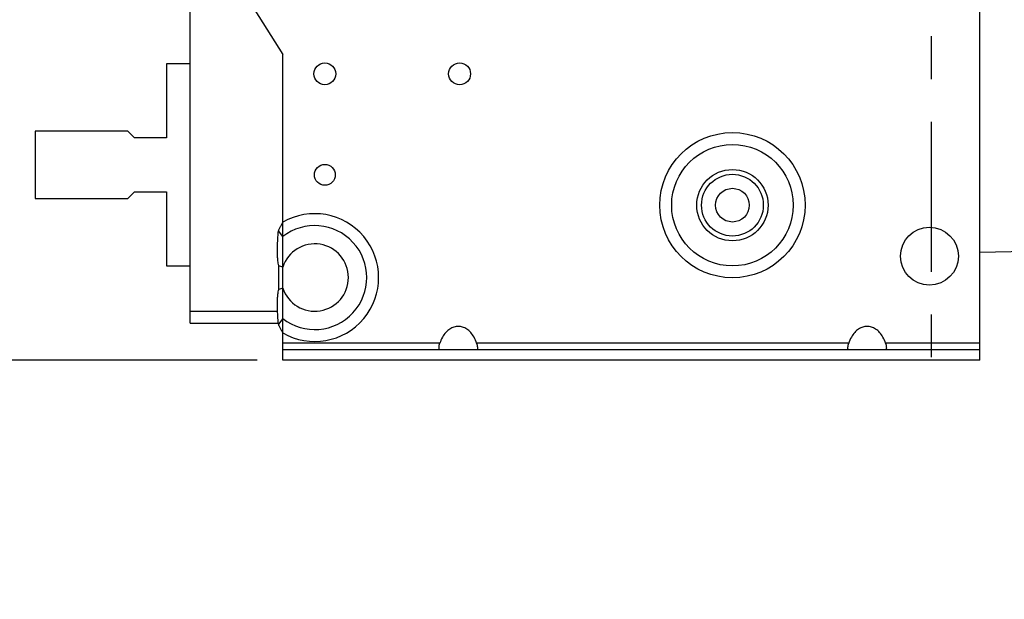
# Model space of a CAD drawing. Extents: x 0 to 17, y 0 to 11.
# Tile 5 of 27: x 9.3 to 11.6, y 1.9 to 3.3. Entities that reach past the tile are written whole.
import ezdxf
from ezdxf.enums import TextEntityAlignment as Align

# ---------------------------------------------------------------- set-up
doc = ezdxf.new("R2010")
doc.units = 0
doc.header["$LTSCALE"] = 0.935
doc.linetypes.add('CENTER', pattern=[0.6, 0.375, -0.075, 0.075, -0.075])
doc.layers.get('0').update_dxf_attribs({"linetype": 'CONTINUOUS'})
doc.layers.add('DEFAULT_1', color=7, linetype='CENTER')
doc.styles.add('TEXTSTYLE_0', font='arial.ttf', dxfattribs={"width": 0.8})
doc.dimstyles.new('DIMSTYLE_1', dxfattribs={"dimtxt": 0.12, "dimasz": 0.12, "dimexe": 0.18, "dimexo": 0.0625, "dimgap": 0.09, "dimtad": 0, "dimtih": 1, "dimtoh": 1, "dimdec": 1, "dimlfac": 5, "dimzin": 4, "dimtxsty": 'STANDARD', "dimcen": 0.09, "dimazin": 3, "dimtp": 0.1, "dimtm": 0.1, "dimtfac": 1, "dimtdec": 1, "dimtofl": 0, "dimtmove": 0, "dimatfit": 3, "dimtolj": 1, "dimtzin": 4})

# ---------------------------------------------------------------- blocks, each defined once
blk = doc.blocks.new('*D0')
at = {"color": 2, "linetype": 'CONTINUOUS'}
for p, q in [((9.2602616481, 3.0135841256), (9.0712997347, 3.0135841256)), ((9.1312997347, 3.0135841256), (9.1312997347, 2.7458664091)), ((9.1312997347, 2.4781486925), (9.1312997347, 2.7458664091)), ((9.1312997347, 2.7458664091), (9.1312997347, 2.2469744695)), ((9.8390018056, 2.4781486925), (9.0712997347, 2.4781486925)), ((9.1312997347, 2.2469744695), (8.9439937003, 2.2469744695))]:
    blk.add_line(p, q, dxfattribs=at)
for points in [[(9.1612997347, 2.8935841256), (9.1312997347, 3.0135841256), (9.1012997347, 2.8935841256)], [(9.1012997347, 2.5981486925), (9.1312997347, 2.4781486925), (9.1612997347, 2.5981486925)]]:
    blk.add_solid(points, dxfattribs=at)
at = {"color": 2, "linetype": 'CONTINUOUS', "style": 'TEXTSTYLE_0'}
for s, width, p, p2 in [('2.68', 0.6793680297, (8.4651089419, 2.1869744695), (8.7912055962, 2.1869744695)), ('[', 0.3866171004, (8.4651089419, 2.0069744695), (8.5115029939, 2.0069744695)), ('68,0', 0.6793680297, (8.5115029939, 2.0069744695), (8.8375996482, 2.0069744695)), (']', 0.3866171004, (8.8375996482, 2.0069744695), (8.8839937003, 2.0069744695))]:
    blk.add_text(s, height=0.12, dxfattribs=dict(at, width=width)).set_placement(p, p2, align=Align.FIT)
blk = doc.blocks.new('*D1')
at = {"color": 2, "linetype": 'CONTINUOUS'}
for p, q in [((9.2602616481, 4.0635841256), (8.3084423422, 4.0635841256)), ((8.3684423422, 4.0635841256), (8.3684423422, 3.4653633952)), ((8.3684423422, 2.4781486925), (8.3684423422, 3.0933633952)), ((9.8390018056, 2.4781486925), (8.3084423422, 2.4781486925))]:
    blk.add_line(p, q, dxfattribs=at)
for points in [[(8.3984423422, 3.9435841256), (8.3684423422, 4.0635841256), (8.3384423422, 3.9435841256)], [(8.3384423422, 2.5981486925), (8.3684423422, 2.4781486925), (8.3984423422, 2.5981486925)]]:
    blk.add_solid(points, dxfattribs=at)
at = {"color": 2, "linetype": 'CONTINUOUS', "style": 'TEXTSTYLE_0'}
for s, width, p, p2 in [('7.93', 0.6793680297, (8.1123828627, 3.3093633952), (8.4384795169, 3.3093633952)), ('[', 0.3866171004, (8.1123828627, 3.1293633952), (8.1587769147, 3.1293633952)), ('201,4', 0.6988847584, (8.1587769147, 3.1293633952), (8.5781077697, 3.1293633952)), (']', 0.3866171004, (8.5781077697, 3.1293633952), (8.6245018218, 3.1293633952))]:
    blk.add_text(s, height=0.12, dxfattribs=dict(at, width=width)).set_placement(p, p2, align=Align.FIT)

msp = doc.modelspace()

# ---------------------------------------------------------------- linework, layer by layer
at = {"color": 7, "linetype": 'CONTINUOUS'}
for p, q in [((9.6824663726, 2.564765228), (9.6824663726, 4.9269699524)), ((11.5289230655, 2.4781486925), (11.5289230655, 3.5768353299)), ((9.8123876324, 3.330904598), (9.8990018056, 3.1922929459)), ((9.8990018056, 2.4781486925), (9.8990018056, 3.1922929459)), ((9.6273482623, 3.1710644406), (9.6273482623, 2.9978360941)), ((9.6824663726, 3.1710644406), (9.6273482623, 3.1710644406)), ((9.3202616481, 3.0135841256), (9.3202616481, 2.8561038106)), ((9.5367970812, 3.0135841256), (9.3202616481, 3.0135841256)), ((9.5525451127, 2.9978360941), (9.5367970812, 3.0135841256)), ((9.6273482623, 2.9978360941), (9.5525451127, 2.9978360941)), ((9.3202616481, 2.8561038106), (9.5367970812, 2.8561038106)), ((9.5367970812, 2.8561038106), (9.5525451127, 2.8718518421)), ((9.5525451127, 2.8718518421), (9.6273482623, 2.8718518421)), ((9.6273482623, 2.8718518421), (9.6273482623, 2.6986234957)), ((9.8990018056, 2.7668554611), (9.8887215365, 2.7800204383)), ((11.9690805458, 2.7374423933), (11.5289230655, 2.7297594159)), ((9.6273482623, 2.6986234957), (9.6824663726, 2.6986234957)), ((9.8990018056, 2.6956486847), (9.8897064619, 2.6987039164)), ((9.8897064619, 2.6434202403), (9.8897064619, 2.6987039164)), ((9.8990018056, 2.6464754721), (9.8897064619, 2.6434202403)), ((9.6824663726, 2.5923242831), (9.8868541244, 2.5923242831)), ((9.6824663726, 2.564765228), (9.888554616, 2.564765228)), ((9.8990018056, 2.5752686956), (9.8887215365, 2.5621037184)), ((10.2661816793, 2.5175187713), (9.8990018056, 2.5175187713)), ((11.2220871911, 2.5175187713), (10.3522943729, 2.5175187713)), ((11.5289230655, 2.5175187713), (11.3081998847, 2.5175187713)), ((11.5289230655, 2.5017707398), (9.8990018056, 2.5017707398)), ((11.5289230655, 2.4781486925), (9.8990018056, 2.4781486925))]:
    msp.add_line(p, q, dxfattribs=at)
for centre, radius in [((9.9974270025, 3.1474400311), 0.0255905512), ((10.3123876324, 3.1474400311), 0.0255905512), ((10.950182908, 2.8403534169), 0.1698509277), ((10.950182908, 2.8403534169), 0.1420120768), ((9.9974270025, 2.9112195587), 0.0244094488), ((10.950182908, 2.8403534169), 0.0833526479), ((10.950182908, 2.8403534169), 0.0722171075), ((10.950182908, 2.8403534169), 0.0393700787), ((11.4108128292, 2.7210620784), 0.0677165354)]:
    msp.add_circle(centre, radius, dxfattribs=at)
for radius, start, end in [(0.1493784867, 239.9495382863, 120.0504617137), (0.1215396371, 232.0144296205, 127.9855703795), (0.0787401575, 198.1948723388, 161.8051276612)]:
    msp.add_arc((9.9738049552, 2.6710620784), radius, start, end, dxfattribs=at)
at = {"color": 4, "linetype": 'CONTINUOUS'}
msp.add_open_spline([(0.2175, 10.8), (0.2175006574, 10.8000004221), (0.2175042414, 10.7999998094), (0.2175090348, 10.8000001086), (0.2175185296, 10.7999999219), (0.2175315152, 10.8000000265), (0.2175473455, 10.7999999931), (0.2175683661, 10.800000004), (0.2175946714, 10.7999999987), (0.2176367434, 10.8000000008), (0.217689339, 10.7999999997), (0.2177524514, 10.8000000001), (0.2178155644, 10.8), (0.2178997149, 10.8), (0.218004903, 10.8), (0.2181311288, 10.8), (0.2182994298, 10.8), (0.2185098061, 10.8), (0.2187622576, 10.8), (0.2190147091, 10.8), (0.2192671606, 10.8), (0.2196037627, 10.8), (0.2200245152, 10.8), (0.2205294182, 10.8), (0.2210343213, 10.8), (0.2217075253, 10.8), (0.2225490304, 10.8), (0.2235588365, 10.8), (0.2245686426, 10.8), (0.2255784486, 10.8), (0.2265882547, 10.8), (0.2279346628, 10.8), (0.229617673, 10.8), (0.2316372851, 10.8), (0.2336568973, 10.8), (0.2356765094, 10.8), (0.2376961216, 10.8), (0.2397157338, 10.8), (0.24240855, 10.8), (0.2457745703, 10.8), (0.2498137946, 10.8), (0.2538530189, 10.8), (0.2578922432, 10.8), (0.2619314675, 10.8), (0.2673171, 10.8), (0.2740491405, 10.8), (0.2821275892, 10.8), (0.2902060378, 10.8), (0.2982844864, 10.8), (0.3063629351, 10.8), (0.3144413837, 10.8), (0.3225198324, 10.8), (0.3332910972, 10.8), (0.3467551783, 10.8), (0.3629120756, 10.8), (0.3790689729, 10.8), (0.3952258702, 10.8), (0.4113827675, 10.8), (0.4275396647, 10.8), (0.4490821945, 10.8), (0.4760103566, 10.8), (0.5083241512, 10.8), (0.5406379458, 10.8), (0.5729517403, 10.8), (0.6052655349, 10.8), (0.6375793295, 10.8), (0.6698931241, 10.8), (0.7022069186, 10.8), (0.7452919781, 10.8), (0.7991483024, 10.8), (0.8637758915, 10.8), (0.9284034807, 10.8), (0.9930310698, 10.8), (1.057658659, 10.8), (1.1222862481, 10.8), (1.1869138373, 10.8), (1.2730839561, 10.8), (1.3807966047, 10.8), (1.510051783, 10.8), (1.6393069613, 10.8), (1.7685621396, 10.8), (1.8978173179, 10.8), (2.0270724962, 10.8), (2.1563276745, 10.8), (2.2855828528, 10.8), (2.4148380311, 10.8), (2.5871782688, 10.8), (2.802603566, 10.8), (3.0611139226, 10.8), (3.3196242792, 10.8), (3.5781346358, 10.8), (3.8366449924, 10.8), (4.095155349, 10.8), (4.3536657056, 10.8), (4.6121760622, 10.8), (4.9568565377, 10.8), (5.387707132, 10.8), (5.9047278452, 10.8), (6.4217485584, 10.8), (6.9387692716, 10.8), (7.4557899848, 10.8), (7.972810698, 10.8), (8.4898314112, 10.8), (9.0068521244, 10.8), (9.5238728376, 10.8), (10.0408935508, 10.8), (10.557914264, 10.8), (11.0749349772, 10.8), (11.5919556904, 10.8), (12.0228062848, 10.8), (12.3674867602, 10.8), (12.6259971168, 10.8), (12.8845074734, 10.8), (13.14301783, 10.8), (13.4015281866, 10.8), (13.6600385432, 10.8), (13.9185488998, 10.8), (14.1770592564, 10.8), (14.3924845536, 10.8), (14.5648247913, 10.8), (14.6940799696, 10.8), (14.8233351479, 10.8), (14.9525903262, 10.8), (15.0818455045, 10.8), (15.2111006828, 10.8), (15.3403558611, 10.8), (15.4696110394, 10.8), (15.5988662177, 10.8), (15.7065788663, 10.8), (15.7927489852, 10.8), (15.8573765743, 10.8), (15.9220041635, 10.8), (15.9866317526, 10.8), (16.0512593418, 10.8), (16.1158869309, 10.8), (16.1805145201, 10.8), (16.2343708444, 10.8), (16.2774559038, 10.8), (16.3097696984, 10.8), (16.342083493, 10.8), (16.3743972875, 10.8), (16.4067110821, 10.8), (16.4390248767, 10.8), (16.4713386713, 10.8), (16.5036524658, 10.8), (16.530580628, 10.8), (16.5521231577, 10.8), (16.568280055, 10.8), (16.5844369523, 10.8), (16.6005938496, 10.8), (16.6167507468, 10.8), (16.6329076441, 10.8), (16.6463717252, 10.8), (16.6571429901, 10.8), (16.6652214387, 10.8), (16.6732998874, 10.8), (16.681378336, 10.8), (16.6894567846, 10.8), (16.6975352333, 10.8), (16.7056136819, 10.8), (16.7123457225, 10.8), (16.7177313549, 10.8), (16.7217705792, 10.8), (16.7258098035, 10.8), (16.7298490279, 10.8), (16.7338882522, 10.8), (16.7372542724, 10.8), (16.7399470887, 10.8), (16.7419667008, 10.8), (16.743986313, 10.8), (16.7460059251, 10.8), (16.7480255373, 10.8), (16.7500451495, 10.8), (16.7517281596, 10.8), (16.7530745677, 10.8), (16.7540843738, 10.8), (16.7550941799, 10.8), (16.7561039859, 10.8), (16.757113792, 10.8), (16.7579552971, 10.8), (16.7586285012, 10.8), (16.7591334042, 10.8), (16.7596383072, 10.8), (16.7600590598, 10.8), (16.7603956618, 10.8), (16.7606481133, 10.8), (16.7609005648, 10.8), (16.7611530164, 10.8), (16.7613633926, 10.8), (16.7615316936, 10.8), (16.7616579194, 10.8), (16.7617631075, 10.8), (16.761847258, 10.8), (16.761910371, 10.8000000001), (16.7619734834, 10.7999999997), (16.7620260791, 10.8000000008), (16.762068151, 10.7999999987), (16.7620944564, 10.800000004), (16.762115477, 10.7999999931), (16.7621313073, 10.8000000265), (16.7621442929, 10.7999999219), (16.7621537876, 10.8000001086), (16.7621585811, 10.7999998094), (16.762163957, 10.8000007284), (16.7621625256, 10.7999972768), (16.7621629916, 10.7999941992), (16.7621627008, 10.799988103), (16.7621628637, 10.7999797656), (16.7621628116, 10.7999696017), (16.7621628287, 10.7999561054), (16.7621628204, 10.7999392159), (16.7621628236, 10.7999122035), (16.762162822, 10.7998784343), (16.7621628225, 10.7998379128), (16.7621628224, 10.7997973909), (16.7621628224, 10.7997433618), (16.7621628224, 10.7996758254), (16.7621628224, 10.7995947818), (16.7621628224, 10.7994867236), (16.7621628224, 10.7993516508), (16.7621628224, 10.7991895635), (16.7621628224, 10.7990274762), (16.7621628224, 10.7988653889), (16.7621628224, 10.7986492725), (16.7621628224, 10.798379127), (16.7621628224, 10.7980549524), (16.7621628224, 10.7977307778), (16.7621628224, 10.797298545), (16.7621628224, 10.796758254), (16.7621628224, 10.7961099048), (16.7621628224, 10.7954615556), (16.7621628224, 10.7948132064), (16.7621628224, 10.7941648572), (16.7621628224, 10.7933003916), (16.7621628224, 10.7922198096), (16.7621628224, 10.7909231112), (16.7621628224, 10.7896264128), (16.7621628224, 10.7883297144), (16.7621628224, 10.787033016), (16.7621628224, 10.7857363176), (16.7621628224, 10.7840073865), (16.7621628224, 10.7818462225), (16.7621628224, 10.7792528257), (16.7621628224, 10.7766594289), (16.7621628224, 10.7740660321), (16.7621628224, 10.7714726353), (16.7621628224, 10.7680147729), (16.7621628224, 10.7636924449), (16.7621628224, 10.7585056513), (16.7621628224, 10.7533188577), (16.7621628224, 10.7481320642), (16.7621628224, 10.7429452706), (16.7621628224, 10.737758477), (16.7621628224, 10.7325716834), (16.7621628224, 10.7256559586), (16.7621628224, 10.7170113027), (16.7621628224, 10.7066377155), (16.7621628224, 10.6962641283), (16.7621628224, 10.6858905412), (16.7621628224, 10.675516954), (16.7621628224, 10.6651433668), (16.7621628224, 10.6513119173), (16.7621628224, 10.6340226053), (16.7621628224, 10.613275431), (16.7621628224, 10.5925282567), (16.7621628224, 10.5717810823), (16.7621628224, 10.551033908), (16.7621628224, 10.5302867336), (16.7621628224, 10.5095395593), (16.7621628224, 10.488792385), (16.7621628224, 10.4611294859), (16.7621628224, 10.426550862), (16.7621628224, 10.3850565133), (16.7621628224, 10.3435621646), (16.7621628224, 10.302067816), (16.7621628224, 10.2605734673), (16.7621628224, 10.2190791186), (16.7621628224, 10.17758477), (16.7621628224, 10.1222589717), (16.7621628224, 10.0531017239), (16.7621628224, 9.9701130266), (16.7621628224, 9.8871243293), (16.7621628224, 9.8041356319), (16.7621628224, 9.7211469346), (16.7621628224, 9.6381582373), (16.7621628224, 9.5551695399), (16.7621628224, 9.4721808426), (16.7621628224, 9.3891921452), (16.7621628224, 9.2785405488), (16.7621628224, 9.1402260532), (16.7621628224, 8.9742486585), (16.7621628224, 8.8082712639), (16.7621628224, 8.6422938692), (16.7621628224, 8.4763164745), (16.7621628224, 8.3103390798), (16.7621628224, 8.1443616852), (16.7621628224, 7.9783842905), (16.7621628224, 7.7570810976), (16.7621628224, 7.4804521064), (16.7621628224, 7.1484973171), (16.7621628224, 6.8165425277), (16.7621628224, 6.4845877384), (16.7621628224, 6.152632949), (16.7621628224, 5.8206781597), (16.7621628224, 5.4887233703), (16.7621628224, 5.156768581), (16.7621628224, 4.8248137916), (16.7621628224, 4.4928590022), (16.7621628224, 4.1609042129), (16.7621628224, 3.8289494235), (16.7621628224, 3.4969946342), (16.7621628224, 3.220365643), (16.7621628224, 2.9990624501), (16.7621628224, 2.8330850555), (16.7621628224, 2.6671076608), (16.7621628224, 2.5011302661), (16.7621628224, 2.3351528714), (16.7621628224, 2.1691754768), (16.7621628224, 2.0031980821), (16.7621628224, 1.8372206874), (16.7621628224, 1.6989061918), (16.7621628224, 1.5882545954), (16.7621628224, 1.505265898), (16.7621628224, 1.4222772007), (16.7621628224, 1.3392885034), (16.7621628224, 1.256299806), (16.7621628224, 1.1733111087), (16.7621628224, 1.0903224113), (16.7621628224, 1.007333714), (16.7621628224, 0.9243450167), (16.7621628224, 0.8551877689), (16.7621628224, 0.7998619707), (16.7621628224, 0.758367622), (16.7621628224, 0.7168732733), (16.7621628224, 0.6753789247), (16.7621628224, 0.633884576), (16.7621628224, 0.5923902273), (16.7621628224, 0.5508958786), (16.7621628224, 0.5163172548), (16.7621628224, 0.4886543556), (16.7621628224, 0.4679071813), (16.7621628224, 0.447160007), (16.7621628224, 0.4264128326), (16.7621628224, 0.4056656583), (16.7621628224, 0.384918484), (16.7621628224, 0.3641713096), (16.7621628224, 0.3434241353), (16.7621628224, 0.3261348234), (16.7621628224, 0.3123033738), (16.7621628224, 0.3019297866), (16.7621628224, 0.2915561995), (16.7621628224, 0.2811826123), (16.7621628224, 0.2708090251), (16.7621628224, 0.260435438), (16.7621628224, 0.251790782), (16.7621628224, 0.2448750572), (16.7621628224, 0.2396882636), (16.7621628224, 0.23450147), (16.7621628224, 0.2293146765), (16.7621628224, 0.2241278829), (16.7621628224, 0.2189410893), (16.7621628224, 0.2137542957), (16.7621628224, 0.2094319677), (16.7621628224, 0.2059741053), (16.7621628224, 0.2033807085), (16.7621628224, 0.2007873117), (16.7621628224, 0.198193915), (16.7621628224, 0.1956005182), (16.7621628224, 0.1934393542), (16.7621628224, 0.191710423), (16.7621628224, 0.1904137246), (16.7621628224, 0.1891170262), (16.7621628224, 0.1878203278), (16.7621628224, 0.1865236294), (16.7621628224, 0.185226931), (16.7621628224, 0.184146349), (16.7621628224, 0.1832818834), (16.7621628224, 0.1826335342), (16.7621628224, 0.181985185), (16.7621628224, 0.1813368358), (16.7621628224, 0.1806884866), (16.7621628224, 0.1801481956), (16.7621628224, 0.1797159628), (16.7621628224, 0.1793917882), (16.7621628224, 0.1790676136), (16.7621628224, 0.1787974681), (16.7621628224, 0.1785813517), (16.7621628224, 0.1784192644), (16.7621628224, 0.1782571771), (16.7621628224, 0.1780950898), (16.7621628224, 0.1779600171), (16.7621628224, 0.1778519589), (16.7621628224, 0.1777709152), (16.7621628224, 0.1777033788), (16.7621628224, 0.1776493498), (16.7621628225, 0.1776088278), (16.762162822, 0.1775683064), (16.7621628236, 0.1775345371), (16.7621628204, 0.1775075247), (16.7621628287, 0.1774906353), (16.7621628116, 0.1774771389), (16.7621628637, 0.177466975), (16.7621627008, 0.1774586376), (16.7621629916, 0.1774525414), (16.7621625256, 0.1774494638), (16.762163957, 0.1774460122), (16.7621585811, 0.1774469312), (16.7621537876, 0.177446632), (16.7621442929, 0.1774468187), (16.7621313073, 0.1774467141), (16.762115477, 0.1774467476), (16.7620944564, 0.1774467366), (16.762068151, 0.1774467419), (16.7620260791, 0.1774467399), (16.7619734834, 0.1774467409), (16.761910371, 0.1774467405), (16.761847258, 0.1774467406), (16.7617631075, 0.1774467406), (16.7616579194, 0.1774467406), (16.7615316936, 0.1774467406), (16.7613633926, 0.1774467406), (16.7611530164, 0.1774467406), (16.7609005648, 0.1774467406), (16.7606481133, 0.1774467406), (16.7603956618, 0.1774467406), (16.7600590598, 0.1774467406), (16.7596383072, 0.1774467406), (16.7591334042, 0.1774467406), (16.7586285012, 0.1774467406), (16.7579552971, 0.1774467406), (16.757113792, 0.1774467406), (16.7561039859, 0.1774467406), (16.7550941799, 0.1774467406), (16.7540843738, 0.1774467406), (16.7530745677, 0.1774467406), (16.7517281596, 0.1774467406), (16.7500451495, 0.1774467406), (16.7480255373, 0.1774467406), (16.7460059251, 0.1774467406), (16.743986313, 0.1774467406), (16.7419667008, 0.1774467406), (16.7399470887, 0.1774467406), (16.7372542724, 0.1774467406), (16.7338882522, 0.1774467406), (16.7298490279, 0.1774467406), (16.7258098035, 0.1774467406), (16.7217705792, 0.1774467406), (16.7177313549, 0.1774467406), (16.7123457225, 0.1774467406), (16.7056136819, 0.1774467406), (16.6975352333, 0.1774467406), (16.6894567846, 0.1774467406), (16.681378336, 0.1774467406), (16.6732998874, 0.1774467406), (16.6652214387, 0.1774467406), (16.6571429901, 0.1774467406), (16.6463717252, 0.1774467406), (16.6329076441, 0.1774467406), (16.6167507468, 0.1774467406), (16.6005938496, 0.1774467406), (16.5844369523, 0.1774467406), (16.568280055, 0.1774467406), (16.5521231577, 0.1774467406), (16.530580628, 0.1774467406), (16.5036524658, 0.1774467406), (16.4713386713, 0.1774467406), (16.4390248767, 0.1774467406), (16.4067110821, 0.1774467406), (16.3743972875, 0.1774467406), (16.342083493, 0.1774467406), (16.3097696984, 0.1774467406), (16.2774559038, 0.1774467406), (16.2343708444, 0.1774467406), (16.1805145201, 0.1774467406), (16.1158869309, 0.1774467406), (16.0512593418, 0.1774467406), (15.9866317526, 0.1774467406), (15.9220041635, 0.1774467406), (15.8573765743, 0.1774467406), (15.7927489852, 0.1774467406), (15.7065788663, 0.1774467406), (15.5988662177, 0.1774467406), (15.4696110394, 0.1774467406), (15.3403558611, 0.1774467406), (15.2111006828, 0.1774467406), (15.0818455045, 0.1774467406), (14.9525903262, 0.1774467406), (14.8233351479, 0.1774467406), (14.6940799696, 0.1774467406), (14.5648247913, 0.1774467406), (14.3924845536, 0.1774467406), (14.1770592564, 0.1774467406), (13.9185488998, 0.1774467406), (13.6600385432, 0.1774467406), (13.4015281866, 0.1774467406), (13.14301783, 0.1774467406), (12.8845074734, 0.1774467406), (12.6259971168, 0.1774467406), (12.3674867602, 0.1774467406), (12.0228062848, 0.1774467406), (11.5919556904, 0.1774467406), (11.0749349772, 0.1774467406), (10.557914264, 0.1774467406), (10.0408935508, 0.1774467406), (9.5238728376, 0.1774467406), (9.0068521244, 0.1774467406), (8.4898314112, 0.1774467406), (7.972810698, 0.1774467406), (7.4557899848, 0.1774467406), (6.9387692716, 0.1774467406), (6.4217485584, 0.1774467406), (5.9047278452, 0.1774467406), (5.387707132, 0.1774467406), (4.9568565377, 0.1774467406), (4.6121760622, 0.1774467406), (4.3536657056, 0.1774467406), (4.095155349, 0.1774467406), (3.8366449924, 0.1774467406), (3.5781346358, 0.1774467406), (3.3196242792, 0.1774467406), (3.0611139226, 0.1774467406), (2.802603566, 0.1774467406), (2.5871782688, 0.1774467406), (2.4148380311, 0.1774467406), (2.2855828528, 0.1774467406), (2.1563276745, 0.1774467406), (2.0270724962, 0.1774467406), (1.8978173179, 0.1774467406), (1.7685621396, 0.1774467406), (1.6393069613, 0.1774467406), (1.510051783, 0.1774467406), (1.3807966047, 0.1774467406), (1.2730839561, 0.1774467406), (1.1869138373, 0.1774467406), (1.1222862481, 0.1774467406), (1.057658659, 0.1774467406), (0.9930310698, 0.1774467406), (0.9284034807, 0.1774467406), (0.8637758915, 0.1774467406), (0.7991483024, 0.1774467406), (0.7452919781, 0.1774467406), (0.7022069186, 0.1774467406), (0.6698931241, 0.1774467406), (0.6375793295, 0.1774467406), (0.6052655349, 0.1774467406), (0.5729517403, 0.1774467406), (0.5406379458, 0.1774467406), (0.5083241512, 0.1774467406), (0.4760103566, 0.1774467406), (0.4490821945, 0.1774467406), (0.4275396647, 0.1774467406), (0.4113827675, 0.1774467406), (0.3952258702, 0.1774467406), (0.3790689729, 0.1774467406), (0.3629120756, 0.1774467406), (0.3467551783, 0.1774467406), (0.3332910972, 0.1774467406), (0.3225198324, 0.1774467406), (0.3144413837, 0.1774467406), (0.3063629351, 0.1774467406), (0.2982844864, 0.1774467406), (0.2902060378, 0.1774467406), (0.2821275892, 0.1774467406), (0.2740491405, 0.1774467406), (0.2673171, 0.1774467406), (0.2619314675, 0.1774467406), (0.2578922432, 0.1774467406), (0.2538530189, 0.1774467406), (0.2498137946, 0.1774467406), (0.2457745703, 0.1774467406), (0.24240855, 0.1774467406), (0.2397157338, 0.1774467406), (0.2376961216, 0.1774467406), (0.2356765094, 0.1774467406), (0.2336568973, 0.1774467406), (0.2316372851, 0.1774467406), (0.229617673, 0.1774467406), (0.2279346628, 0.1774467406), (0.2265882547, 0.1774467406), (0.2255784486, 0.1774467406), (0.2245686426, 0.1774467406), (0.2235588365, 0.1774467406), (0.2225490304, 0.1774467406), (0.2217075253, 0.1774467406), (0.2210343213, 0.1774467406), (0.2205294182, 0.1774467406), (0.2200245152, 0.1774467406), (0.2196037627, 0.1774467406), (0.2192671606, 0.1774467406), (0.2190147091, 0.1774467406), (0.2187622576, 0.1774467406), (0.2185098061, 0.1774467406), (0.2182994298, 0.1774467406), (0.2181311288, 0.1774467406), (0.218004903, 0.1774467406), (0.2178997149, 0.1774467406), (0.2178155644, 0.1774467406), (0.2177524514, 0.1774467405), (0.217689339, 0.1774467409), (0.2176367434, 0.1774467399), (0.2175946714, 0.1774467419), (0.2175683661, 0.1774467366), (0.2175473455, 0.1774467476), (0.2175315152, 0.1774467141), (0.2175185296, 0.1774468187), (0.2175090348, 0.177446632), (0.2175042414, 0.1774469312), (0.2174988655, 0.1774460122), (0.2175002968, 0.1774494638), (0.2174998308, 0.1774525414), (0.2175001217, 0.1774586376), (0.2174999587, 0.177466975), (0.2175000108, 0.1774771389), (0.2174999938, 0.1774906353), (0.2175000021, 0.1775075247), (0.2174999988, 0.1775345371), (0.2175000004, 0.1775683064), (0.2174999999, 0.1776088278), (0.2175, 0.1776493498), (0.2175, 0.1777033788), (0.2175, 0.1777709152), (0.2175, 0.1778519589), (0.2175, 0.1779600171), (0.2175, 0.1780950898), (0.2175, 0.1782571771), (0.2175, 0.1784192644), (0.2175, 0.1785813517), (0.2175, 0.1787974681), (0.2175, 0.1790676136), (0.2175, 0.1793917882), (0.2175, 0.1797159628), (0.2175, 0.1801481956), (0.2175, 0.1806884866), (0.2175, 0.1813368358), (0.2175, 0.181985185), (0.2175, 0.1826335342), (0.2175, 0.1832818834), (0.2175, 0.184146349), (0.2175, 0.185226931), (0.2175, 0.1865236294), (0.2175, 0.1878203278), (0.2175, 0.1891170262), (0.2175, 0.1904137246), (0.2175, 0.191710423), (0.2175, 0.1934393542), (0.2175, 0.1956005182), (0.2175, 0.198193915), (0.2175, 0.2007873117), (0.2175, 0.2033807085), (0.2175, 0.2059741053), (0.2175, 0.2094319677), (0.2175, 0.2137542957), (0.2175, 0.2189410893), (0.2175, 0.2241278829), (0.2175, 0.2293146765), (0.2175, 0.23450147), (0.2175, 0.2396882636), (0.2175, 0.2448750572), (0.2175, 0.251790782), (0.2175, 0.260435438), (0.2175, 0.2708090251), (0.2175, 0.2811826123), (0.2175, 0.2915561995), (0.2175, 0.3019297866), (0.2175, 0.3123033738), (0.2175, 0.3261348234), (0.2175, 0.3434241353), (0.2175, 0.3641713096), (0.2175, 0.384918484), (0.2175, 0.4056656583), (0.2175, 0.4264128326), (0.2175, 0.447160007), (0.2175, 0.4679071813), (0.2175, 0.4886543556), (0.2175, 0.5163172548), (0.2175, 0.5508958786), (0.2175, 0.5923902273), (0.2175, 0.633884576), (0.2175, 0.6753789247), (0.2175, 0.7168732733), (0.2175, 0.758367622), (0.2175, 0.7998619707), (0.2175, 0.8551877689), (0.2175, 0.9243450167), (0.2175, 1.007333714), (0.2175, 1.0903224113), (0.2175, 1.1733111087), (0.2175, 1.256299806), (0.2175, 1.3392885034), (0.2175, 1.4222772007), (0.2175, 1.505265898), (0.2175, 1.5882545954), (0.2175, 1.6989061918), (0.2175, 1.8372206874), (0.2175, 2.0031980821), (0.2175, 2.1691754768), (0.2175, 2.3351528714), (0.2175, 2.5011302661), (0.2175, 2.6671076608), (0.2175, 2.8330850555), (0.2175, 2.9990624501), (0.2175, 3.220365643), (0.2175, 3.4969946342), (0.2175, 3.8289494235), (0.2175, 4.1609042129), (0.2175, 4.4928590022), (0.2175, 4.8248137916), (0.2175, 5.156768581), (0.2175, 5.4887233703), (0.2175, 5.8206781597), (0.2175, 6.152632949), (0.2175, 6.4845877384), (0.2175, 6.8165425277), (0.2175, 7.1484973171), (0.2175, 7.4804521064), (0.2175, 7.7570810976), (0.2175, 7.9783842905), (0.2175, 8.1443616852), (0.2175, 8.3103390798), (0.2175, 8.4763164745), (0.2175, 8.6422938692), (0.2175, 8.8082712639), (0.2175, 8.9742486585), (0.2175, 9.1402260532), (0.2175, 9.2785405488), (0.2175, 9.3891921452), (0.2175, 9.4721808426), (0.2175, 9.5551695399), (0.2175, 9.6381582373), (0.2175, 9.7211469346), (0.2175, 9.8041356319), (0.2175, 9.8871243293), (0.2175, 9.9701130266), (0.2175, 10.0531017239), (0.2175, 10.1222589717), (0.2175, 10.17758477), (0.2175, 10.2190791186), (0.2175, 10.2605734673), (0.2175, 10.302067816), (0.2175, 10.3435621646), (0.2175, 10.3850565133), (0.2175, 10.426550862), (0.2175, 10.4611294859), (0.2175, 10.488792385), (0.2175, 10.5095395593), (0.2175, 10.5302867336), (0.2175, 10.551033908), (0.2175, 10.5717810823), (0.2175, 10.5925282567), (0.2175, 10.613275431), (0.2175, 10.6340226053), (0.2175, 10.6513119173), (0.2175, 10.6651433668), (0.2175, 10.675516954), (0.2175, 10.6858905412), (0.2175, 10.6962641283), (0.2175, 10.7066377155), (0.2175, 10.7170113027), (0.2175, 10.7256559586), (0.2175, 10.7325716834), (0.2175, 10.737758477), (0.2175, 10.7429452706), (0.2175, 10.7481320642), (0.2175, 10.7533188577), (0.2175, 10.7585056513), (0.2175, 10.7636924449), (0.2175, 10.7680147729), (0.2175, 10.7714726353), (0.2175, 10.7740660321), (0.2175, 10.7766594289), (0.2175, 10.7792528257), (0.2175, 10.7818462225), (0.2175, 10.7840073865), (0.2175, 10.7857363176), (0.2175, 10.787033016), (0.2175, 10.7883297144), (0.2175, 10.7896264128), (0.2175, 10.7909231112), (0.2175, 10.7922198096), (0.2175, 10.7933003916), (0.2175, 10.7941648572), (0.2175, 10.7948132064), (0.2175, 10.7954615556), (0.2175, 10.7961099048), (0.2175, 10.796758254), (0.2175, 10.797298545), (0.2175, 10.7977307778), (0.2175, 10.7980549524), (0.2175, 10.798379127), (0.2175, 10.7986492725), (0.2175, 10.7988653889), (0.2175, 10.7990274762), (0.2175, 10.7991895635), (0.2175, 10.7993516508), (0.2175, 10.7994867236), (0.2175, 10.7995947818), (0.2175, 10.7996758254), (0.2175, 10.7997433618), (0.2175, 10.7997973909), (0.2174999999, 10.7998379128), (0.2175000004, 10.7998784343), (0.2174999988, 10.7999122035), (0.2175000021, 10.7999392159), (0.2174999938, 10.7999561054), (0.2175000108, 10.7999696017), (0.2174999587, 10.7999797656), (0.2175001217, 10.799988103), (0.2174998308, 10.7999941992), (0.2175002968, 10.7999972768), (0.2174993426, 10.7999995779), (0.2175, 10.8)], degree=3, knots=[0, 0, 0, 0, 5.96e-08, 1.192e-07, 2.384e-07, 4.768e-07, 7.153e-07, 9.537e-07, 1.4305e-06, 1.9073e-06, 2.861e-06, 3.8147e-06, 4.7684e-06, 5.722e-06, 7.6294e-06, 9.5367e-06, 1.14441e-05, 1.52588e-05, 1.90735e-05, 2.28882e-05, 2.67029e-05, 3.05176e-05, 3.8147e-05, 4.57764e-05, 5.34058e-05, 6.10352e-05, 7.62939e-05, 9.15527e-05, 0.0001068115, 0.0001220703, 0.0001373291, 0.0001525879, 0.0001831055, 0.000213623, 0.0002441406, 0.0002746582, 0.0003051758, 0.0003356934, 0.0003662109, 0.0004272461, 0.0004882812, 0.0005493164, 0.0006103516, 0.0006713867, 0.0007324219, 0.0008544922, 0.0009765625, 0.0010986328, 0.0012207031, 0.0013427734, 0.0014648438, 0.0015869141, 0.0017089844, 0.001953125, 0.0021972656, 0.0024414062, 0.0026855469, 0.0029296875, 0.0031738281, 0.0034179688, 0.00390625, 0.0043945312, 0.0048828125, 0.0053710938, 0.005859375, 0.0063476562, 0.0068359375, 0.0073242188, 0.0078125, 0.0087890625, 0.009765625, 0.0107421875, 0.01171875, 0.0126953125, 0.013671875, 0.0146484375, 0.015625, 0.017578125, 0.01953125, 0.021484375, 0.0234375, 0.025390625, 0.02734375, 0.029296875, 0.03125, 0.033203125, 0.03515625, 0.0390625, 0.04296875, 0.046875, 0.05078125, 0.0546875, 0.05859375, 0.0625, 0.06640625, 0.0703125, 0.078125, 0.0859375, 0.09375, 0.1015625, 0.109375, 0.1171875, 0.125, 0.1328125, 0.140625, 0.1484375, 0.15625, 0.1640625, 0.171875, 0.1796875, 0.18359375, 0.1875, 0.19140625, 0.1953125, 0.19921875, 0.203125, 0.20703125, 0.2109375, 0.21484375, 0.216796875, 0.21875, 0.220703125, 0.22265625, 0.224609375, 0.2265625, 0.228515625, 0.23046875, 0.232421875, 0.234375, 0.2353515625, 0.236328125, 0.2373046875, 0.23828125, 0.2392578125, 0.240234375, 0.2412109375, 0.2421875, 0.2426757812, 0.2431640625, 0.2436523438, 0.244140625, 0.2446289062, 0.2451171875, 0.2456054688, 0.24609375, 0.2465820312, 0.2468261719, 0.2470703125, 0.2473144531, 0.2475585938, 0.2478027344, 0.248046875, 0.2482910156, 0.2484130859, 0.2485351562, 0.2486572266, 0.2487792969, 0.2489013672, 0.2490234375, 0.2491455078, 0.2492675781, 0.2493286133, 0.2493896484, 0.2494506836, 0.2495117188, 0.2495727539, 0.2496337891, 0.2496643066, 0.2496948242, 0.2497253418, 0.2497558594, 0.249786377, 0.2498168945, 0.2498474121, 0.2498626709, 0.2498779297, 0.2498931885, 0.2499084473, 0.2499237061, 0.2499389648, 0.2499465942, 0.2499542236, 0.249961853, 0.2499694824, 0.2499732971, 0.2499771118, 0.2499809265, 0.2499847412, 0.2499885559, 0.2499904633, 0.2499923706, 0.249994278, 0.2499952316, 0.2499961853, 0.249997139, 0.2499980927, 0.2499985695, 0.2499990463, 0.2499992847, 0.2499995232, 0.2499997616, 0.2499998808, 0.2499999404, 0.25, 0.2500000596, 0.2500001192, 0.2500002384, 0.2500004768, 0.2500007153, 0.2500009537, 0.2500014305, 0.2500019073, 0.250002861, 0.2500038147, 0.2500047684, 0.250005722, 0.2500076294, 0.2500095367, 0.2500114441, 0.2500152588, 0.2500190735, 0.2500228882, 0.2500267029, 0.2500305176, 0.250038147, 0.2500457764, 0.2500534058, 0.2500610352, 0.2500762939, 0.2500915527, 0.2501068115, 0.2501220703, 0.2501373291, 0.2501525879, 0.2501831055, 0.250213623, 0.2502441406, 0.2502746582, 0.2503051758, 0.2503356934, 0.2503662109, 0.2504272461, 0.2504882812, 0.2505493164, 0.2506103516, 0.2506713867, 0.2507324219, 0.2508544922, 0.2509765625, 0.2510986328, 0.2512207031, 0.2513427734, 0.2514648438, 0.2515869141, 0.2517089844, 0.251953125, 0.2521972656, 0.2524414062, 0.2526855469, 0.2529296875, 0.2531738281, 0.2534179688, 0.25390625, 0.2543945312, 0.2548828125, 0.2553710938, 0.255859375, 0.2563476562, 0.2568359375, 0.2573242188, 0.2578125, 0.2587890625, 0.259765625, 0.2607421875, 0.26171875, 0.2626953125, 0.263671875, 0.2646484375, 0.265625, 0.267578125, 0.26953125, 0.271484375, 0.2734375, 0.275390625, 0.27734375, 0.279296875, 0.28125, 0.283203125, 0.28515625, 0.2890625, 0.29296875, 0.296875, 0.30078125, 0.3046875, 0.30859375, 0.3125, 0.31640625, 0.3203125, 0.328125, 0.3359375, 0.34375, 0.3515625, 0.359375, 0.3671875, 0.375, 0.3828125, 0.390625, 0.3984375, 0.40625, 0.4140625, 0.421875, 0.4296875, 0.43359375, 0.4375, 0.44140625, 0.4453125, 0.44921875, 0.453125, 0.45703125, 0.4609375, 0.46484375, 0.466796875, 0.46875, 0.470703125, 0.47265625, 0.474609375, 0.4765625, 0.478515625, 0.48046875, 0.482421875, 0.484375, 0.4853515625, 0.486328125, 0.4873046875, 0.48828125, 0.4892578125, 0.490234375, 0.4912109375, 0.4921875, 0.4926757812, 0.4931640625, 0.4936523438, 0.494140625, 0.4946289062, 0.4951171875, 0.4956054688, 0.49609375, 0.4965820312, 0.4968261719, 0.4970703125, 0.4973144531, 0.4975585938, 0.4978027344, 0.498046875, 0.4982910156, 0.4984130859, 0.4985351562, 0.4986572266, 0.4987792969, 0.4989013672, 0.4990234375, 0.4991455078, 0.4992675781, 0.4993286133, 0.4993896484, 0.4994506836, 0.4995117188, 0.4995727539, 0.4996337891, 0.4996643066, 0.4996948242, 0.4997253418, 0.4997558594, 0.499786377, 0.4998168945, 0.4998474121, 0.4998626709, 0.4998779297, 0.4998931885, 0.4999084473, 0.4999237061, 0.4999389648, 0.4999465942, 0.4999542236, 0.499961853, 0.4999694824, 0.4999732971, 0.4999771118, 0.4999809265, 0.4999847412, 0.4999885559, 0.4999904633, 0.4999923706, 0.499994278, 0.4999952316, 0.4999961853, 0.499997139, 0.4999980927, 0.4999985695, 0.4999990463, 0.4999992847, 0.4999995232, 0.4999997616, 0.4999998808, 0.4999999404, 0.5, 0.5000000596, 0.5000001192, 0.5000002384, 0.5000004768, 0.5000007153, 0.5000009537, 0.5000014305, 0.5000019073, 0.500002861, 0.5000038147, 0.5000047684, 0.500005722, 0.5000076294, 0.5000095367, 0.5000114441, 0.5000152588, 0.5000190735, 0.5000228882, 0.5000267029, 0.5000305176, 0.500038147, 0.5000457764, 0.5000534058, 0.5000610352, 0.5000762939, 0.5000915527, 0.5001068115, 0.5001220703, 0.5001373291, 0.5001525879, 0.5001831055, 0.500213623, 0.5002441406, 0.5002746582, 0.5003051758, 0.5003356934, 0.5003662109, 0.5004272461, 0.5004882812, 0.5005493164, 0.5006103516, 0.5006713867, 0.5007324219, 0.5008544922, 0.5009765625, 0.5010986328, 0.5012207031, 0.5013427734, 0.5014648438, 0.5015869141, 0.5017089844, 0.501953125, 0.5021972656, 0.5024414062, 0.5026855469, 0.5029296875, 0.5031738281, 0.5034179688, 0.50390625, 0.5043945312, 0.5048828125, 0.5053710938, 0.505859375, 0.5063476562, 0.5068359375, 0.5073242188, 0.5078125, 0.5087890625, 0.509765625, 0.5107421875, 0.51171875, 0.5126953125, 0.513671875, 0.5146484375, 0.515625, 0.517578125, 0.51953125, 0.521484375, 0.5234375, 0.525390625, 0.52734375, 0.529296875, 0.53125, 0.533203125, 0.53515625, 0.5390625, 0.54296875, 0.546875, 0.55078125, 0.5546875, 0.55859375, 0.5625, 0.56640625, 0.5703125, 0.578125, 0.5859375, 0.59375, 0.6015625, 0.609375, 0.6171875, 0.625, 0.6328125, 0.640625, 0.6484375, 0.65625, 0.6640625, 0.671875, 0.6796875, 0.68359375, 0.6875, 0.69140625, 0.6953125, 0.69921875, 0.703125, 0.70703125, 0.7109375, 0.71484375, 0.716796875, 0.71875, 0.720703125, 0.72265625, 0.724609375, 0.7265625, 0.728515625, 0.73046875, 0.732421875, 0.734375, 0.7353515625, 0.736328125, 0.7373046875, 0.73828125, 0.7392578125, 0.740234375, 0.7412109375, 0.7421875, 0.7426757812, 0.7431640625, 0.7436523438, 0.744140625, 0.7446289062, 0.7451171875, 0.7456054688, 0.74609375, 0.7465820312, 0.7468261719, 0.7470703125, 0.7473144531, 0.7475585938, 0.7478027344, 0.748046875, 0.7482910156, 0.7484130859, 0.7485351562, 0.7486572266, 0.7487792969, 0.7489013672, 0.7490234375, 0.7491455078, 0.7492675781, 0.7493286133, 0.7493896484, 0.7494506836, 0.7495117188, 0.7495727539, 0.7496337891, 0.7496643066, 0.7496948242, 0.7497253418, 0.7497558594, 0.749786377, 0.7498168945, 0.7498474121, 0.7498626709, 0.7498779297, 0.7498931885, 0.7499084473, 0.7499237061, 0.7499389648, 0.7499465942, 0.7499542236, 0.749961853, 0.7499694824, 0.7499732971, 0.7499771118, 0.7499809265, 0.7499847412, 0.7499885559, 0.7499904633, 0.7499923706, 0.749994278, 0.7499952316, 0.7499961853, 0.749997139, 0.7499980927, 0.7499985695, 0.7499990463, 0.7499992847, 0.7499995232, 0.7499997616, 0.7499998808, 0.7499999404, 0.75, 0.7500000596, 0.7500001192, 0.7500002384, 0.7500004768, 0.7500007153, 0.7500009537, 0.7500014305, 0.7500019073, 0.750002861, 0.7500038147, 0.7500047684, 0.750005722, 0.7500076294, 0.7500095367, 0.7500114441, 0.7500152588, 0.7500190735, 0.7500228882, 0.7500267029, 0.7500305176, 0.750038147, 0.7500457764, 0.7500534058, 0.7500610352, 0.7500762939, 0.7500915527, 0.7501068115, 0.7501220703, 0.7501373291, 0.7501525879, 0.7501831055, 0.750213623, 0.7502441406, 0.7502746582, 0.7503051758, 0.7503356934, 0.7503662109, 0.7504272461, 0.7504882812, 0.7505493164, 0.7506103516, 0.7506713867, 0.7507324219, 0.7508544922, 0.7509765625, 0.7510986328, 0.7512207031, 0.7513427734, 0.7514648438, 0.7515869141, 0.7517089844, 0.751953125, 0.7521972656, 0.7524414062, 0.7526855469, 0.7529296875, 0.7531738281, 0.7534179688, 0.75390625, 0.7543945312, 0.7548828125, 0.7553710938, 0.755859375, 0.7563476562, 0.7568359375, 0.7573242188, 0.7578125, 0.7587890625, 0.759765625, 0.7607421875, 0.76171875, 0.7626953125, 0.763671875, 0.7646484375, 0.765625, 0.767578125, 0.76953125, 0.771484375, 0.7734375, 0.775390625, 0.77734375, 0.779296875, 0.78125, 0.783203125, 0.78515625, 0.7890625, 0.79296875, 0.796875, 0.80078125, 0.8046875, 0.80859375, 0.8125, 0.81640625, 0.8203125, 0.828125, 0.8359375, 0.84375, 0.8515625, 0.859375, 0.8671875, 0.875, 0.8828125, 0.890625, 0.8984375, 0.90625, 0.9140625, 0.921875, 0.9296875, 0.93359375, 0.9375, 0.94140625, 0.9453125, 0.94921875, 0.953125, 0.95703125, 0.9609375, 0.96484375, 0.966796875, 0.96875, 0.970703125, 0.97265625, 0.974609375, 0.9765625, 0.978515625, 0.98046875, 0.982421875, 0.984375, 0.9853515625, 0.986328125, 0.9873046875, 0.98828125, 0.9892578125, 0.990234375, 0.9912109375, 0.9921875, 0.9926757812, 0.9931640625, 0.9936523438, 0.994140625, 0.9946289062, 0.9951171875, 0.9956054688, 0.99609375, 0.9965820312, 0.9968261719, 0.9970703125, 0.9973144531, 0.9975585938, 0.9978027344, 0.998046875, 0.9982910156, 0.9984130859, 0.9985351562, 0.9986572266, 0.9987792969, 0.9989013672, 0.9990234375, 0.9991455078, 0.9992675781, 0.9993286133, 0.9993896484, 0.9994506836, 0.9995117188, 0.9995727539, 0.9996337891, 0.9996643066, 0.9996948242, 0.9997253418, 0.9997558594, 0.999786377, 0.9998168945, 0.9998474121, 0.9998626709, 0.9998779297, 0.9998931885, 0.9999084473, 0.9999237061, 0.9999389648, 0.9999465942, 0.9999542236, 0.999961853, 0.9999694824, 0.9999732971, 0.9999771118, 0.9999809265, 0.9999847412, 0.9999885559, 0.9999904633, 0.9999923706, 0.999994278, 0.9999952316, 0.9999961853, 0.999997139, 0.9999980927, 0.9999985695, 0.9999990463, 0.9999992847, 0.9999995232, 0.9999997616, 0.9999998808, 0.9999999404, 1, 1, 1, 1], dxfattribs=at)
at = {"color": 7, "linetype": 'CONTINUOUS'}
for points, knots in [([(9.8887215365, 2.7800204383), (9.8892140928, 2.7809558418), (9.8902119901, 2.7828549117), (9.8917141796, 2.7857348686), (9.8932259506, 2.7886647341), (9.8947256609, 2.7916129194), (9.8961960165, 2.7945544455), (9.8976226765, 2.7974676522), (9.8985485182, 2.7994024), (9.8990018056, 2.8003618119)], [0, 0, 0, 0, 0.1391406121, 0.282356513, 0.4275161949, 0.5730675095, 0.7177044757, 0.8603406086, 1, 1, 1, 1]), ([(9.8897064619, 2.6987039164), (9.8888773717, 2.7025241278), (9.8876584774, 2.7097628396), (9.8867023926, 2.720074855), (9.8863575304, 2.7292319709), (9.8863777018, 2.7374842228), (9.8866134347, 2.7451015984), (9.8869762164, 2.7523409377), (9.8873974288, 2.7593902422), (9.8878413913, 2.7663427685), (9.8882868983, 2.7732117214), (9.8885783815, 2.7777613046), (9.8887215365, 2.7800204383)], [0, 0, 0, 0, 0.1437138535, 0.269452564, 0.3805101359, 0.4804733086, 0.5727803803, 0.6606600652, 0.7469425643, 0.8323984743, 0.9167797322, 1, 1, 1, 1]), ([(9.8887215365, 2.5621037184), (9.888578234, 2.5643651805), (9.8882863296, 2.5689199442), (9.8878401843, 2.5757969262), (9.8873958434, 2.5827575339), (9.8869746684, 2.5898134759), (9.8866122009, 2.5970569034), (9.8863771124, 2.6046750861), (9.8863579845, 2.6129244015), (9.886704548, 2.6220744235), (9.8876616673, 2.6323750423), (9.8888791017, 2.6396048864), (9.8897064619, 2.6434202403)], [0, 0, 0, 0, 0.0833061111, 0.1677927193, 0.2533537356, 0.3397233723, 0.4276545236, 0.5199727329, 0.6199024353, 0.7308743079, 0.8564740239, 1, 1, 1, 1]), ([(9.8990018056, 2.5417623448), (9.8985483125, 2.542722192), (9.8976220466, 2.544657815), (9.8961948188, 2.5475721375), (9.8947241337, 2.5505142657), (9.8932244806, 2.5534622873), (9.8917131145, 2.5563913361), (9.8902114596, 2.5592702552), (9.8892139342, 2.5611686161), (9.8887215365, 2.5621037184)], [0, 0, 0, 0, 0.1397227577, 0.2824235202, 0.4270972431, 0.5726374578, 0.7177488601, 0.8609041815, 1, 1, 1, 1]), ([(10.3522943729, 2.5175187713), (10.350740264, 2.5223850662), (10.3469438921, 2.5313442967), (10.3390245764, 2.5426547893), (10.3297648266, 2.5508273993), (10.319683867, 2.5557320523), (10.3092483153, 2.5573599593), (10.2988117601, 2.5557380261), (10.2887291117, 2.5508398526), (10.2794622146, 2.5426679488), (10.2715360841, 2.5313529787), (10.2677366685, 2.5223878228), (10.2661816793, 2.5175187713)], [0, 0, 0, 0, 0.123290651, 0.2329899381, 0.3306267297, 0.4181811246, 0.4999392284, 0.5816358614, 0.6691979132, 0.7668529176, 0.876639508, 1, 1, 1, 1]), ([(11.3081998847, 2.5175187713), (11.3066454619, 2.5223860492), (11.3028484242, 2.5313463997), (11.294927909, 2.5426572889), (11.2856679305, 2.5508289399), (11.2755877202, 2.555732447), (11.2651534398, 2.5573598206), (11.25471821, 2.5557381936), (11.2446364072, 2.5508409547), (11.2353695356, 2.5426699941), (11.2274424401, 2.531354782), (11.2236424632, 2.5223887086), (11.2220871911, 2.5175187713)], [0, 0, 0, 0, 0.1233155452, 0.2330199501, 0.3306503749, 0.4181948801, 0.4999417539, 0.5816287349, 0.6691803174, 0.766828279, 0.8766170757, 1, 1, 1, 1]), ([(10.2661816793, 2.5017707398), (10.2657120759, 2.5017707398), (10.2645649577, 2.5027032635), (10.264404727, 2.5051984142), (10.26437131, 2.5085823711), (10.2649499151, 2.5128828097), (10.2656774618, 2.5159399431), (10.2661816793, 2.5175187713)], [0, 0, 0, 0, 0.084656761, 0.2229487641, 0.4342163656, 0.7012179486, 1, 1, 1, 1]), ([(10.3522943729, 2.5175187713), (10.3527985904, 2.5159399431), (10.3535261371, 2.5128828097), (10.3541047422, 2.5085823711), (10.3540713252, 2.5051984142), (10.3539110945, 2.5027032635), (10.3527639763, 2.5017707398), (10.3522943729, 2.5017707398)], [0, 0, 0, 0, 0.2987820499, 0.5657836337, 0.7770512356, 0.9153432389, 1, 1, 1, 1]), ([(11.2220871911, 2.5017707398), (11.2216175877, 2.5017707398), (11.2204704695, 2.5027032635), (11.2203102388, 2.5051984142), (11.2202768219, 2.5085823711), (11.2208554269, 2.5128828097), (11.2215829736, 2.5159399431), (11.2220871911, 2.5175187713)], [0, 0, 0, 0, 0.0846567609, 0.2229487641, 0.4342163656, 0.7012179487, 1, 1, 1, 1]), ([(11.3081998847, 2.5175187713), (11.3087041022, 2.5159399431), (11.309431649, 2.5128828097), (11.310010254, 2.5085823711), (11.309976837, 2.5051984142), (11.3098166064, 2.5027032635), (11.3086694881, 2.5017707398), (11.3081998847, 2.5017707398)], [0, 0, 0, 0, 0.2987820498, 0.5657836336, 0.7770512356, 0.9153432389, 1, 1, 1, 1])]:
    msp.add_open_spline(points, degree=3, knots=knots, dxfattribs=at)
at = {"layer": 'DEFAULT_1', "color": 2, "linetype": 'CENTER'}
msp.add_line((11.4147498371, 3.6858644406), (11.4147498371, 2.4014453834), dxfattribs=at)

# ---------------------------------------------------------------- dimensions: what is measured, and where the dimension line sits
at = {"color": 2, "linetype": 'CONTINUOUS'}
for base, p2, picture, middle in [((8.3684423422, 4.0635841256), (9.2602616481, 4.0635841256), '*D1', (8.3684423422, 3.2793633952)), ((9.1312997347, 3.0135841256), (9.2602616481, 3.0135841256), '*D0', (8.6745513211, 2.1569744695))]:
    dim = msp.add_linear_dim(base=base, p1=(9.8390018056, 2.4781486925), p2=p2, angle=90, dimstyle='DIMSTYLE_1', dxfattribs=at)
    dim.commit()
    dim.dimension.update_dxf_attribs({"geometry": picture, "text_midpoint": middle, "dimtype": 160})

doc.saveas('drawing.dxf')
